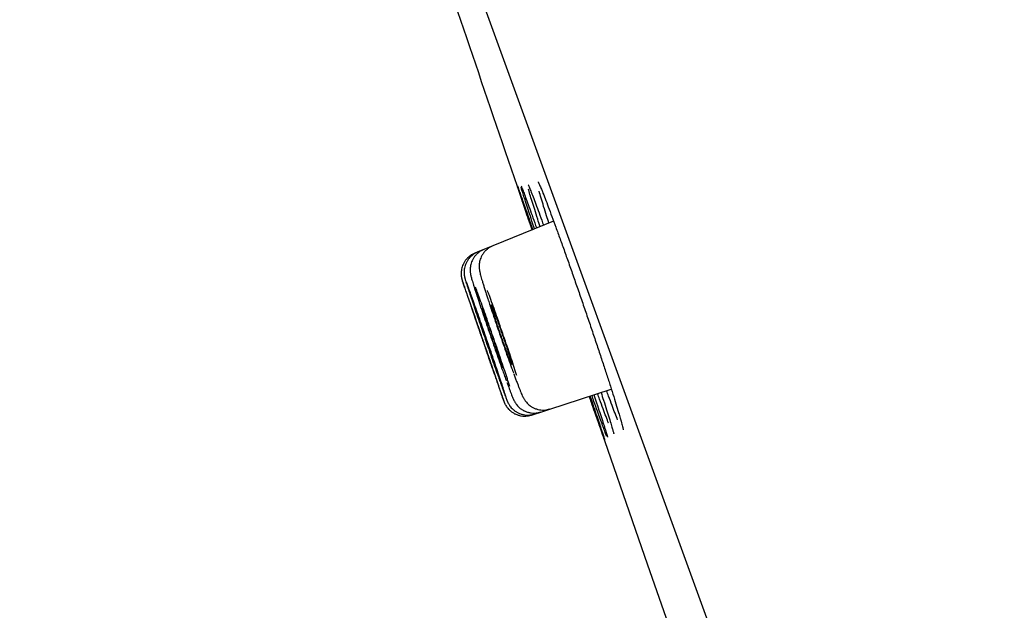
# Model space of a CAD drawing. Header units: millimetres. Extents: x 8 to 1095, y 12 to 2372.
# Tile 50 of 88: x 64 to 82, y 2270 to 2280. Entities that reach past the tile are written whole.
import ezdxf

# ---------------------------------------------------------------- set-up
doc = ezdxf.new("R2010")
doc.units = ezdxf.units.MM

msp = doc.modelspace()

# ---------------------------------------------------------------- linework, layer by layer
at = {"color": 7, "linetype": 'Continuous', "lineweight": 30}
for p, q in [((99.538, 2206.854), (64.225, 2303.877)), ((73.959, 2276.686), (72.852, 2276.239)), ((72.687, 2276.173), (72.578, 2276.128)), ((72.852, 2276.239), (72.687, 2276.173)), ((72.578, 2276.128), (72.523, 2276.106)), ((73.892, 2273.264), (75.011, 2273.628)), ((73.554, 2273.155), (73.61, 2273.173)), ((73.61, 2273.173), (73.723, 2273.209)), ((73.723, 2273.209), (73.892, 2273.264))]:
    msp.add_line(p, q, dxfattribs=at)
at = {"color": 7, "linetype": 'Continuous', "lineweight": 30, "flags": 128}
msp.add_lwpolyline([(74.607, 2273.497), (75.672, 2270.425), (76.381, 2268.395)], dxfattribs=at)
at = {"color": 7, "linetype": 'Continuous', "lineweight": 30}
msp.add_arc((1209.265, 2665.302), 1200.4, 198.639887, 198.897212, dxfattribs=at)
for points, knots in [([(73.567, 2276.528), (73.55, 2276.577), (73.511, 2276.692), (73.458, 2276.848), (73.408, 2276.997), (73.366, 2277.122), (73.333, 2277.22), (73.311, 2277.287), (73.299, 2277.324), (73.299, 2277.327), (73.298, 2277.328)], [0, 0, 0, 0, 0.107554, 0.251287, 0.395479, 0.539212, 0.682923, 0.827093, 0.970804, 1, 1, 1, 1]), ([(73.299, 2277.33), (73.3, 2277.328), (73.303, 2277.321), (73.319, 2277.278), (73.345, 2277.203), (73.382, 2277.1), (73.427, 2276.971), (73.481, 2276.816), (73.532, 2276.67), (73.567, 2276.568), (73.579, 2276.533)], [0, 0, 0, 0, 0.08502, 0.225017, 0.365, 0.50543, 0.645414, 0.785399, 0.92583, 1, 1, 1, 1]), ([(73.612, 2276.546), (73.596, 2276.595), (73.558, 2276.709), (73.506, 2276.865), (73.457, 2277.015), (73.417, 2277.14), (73.387, 2277.236), (73.37, 2277.291), (73.366, 2277.306), (73.366, 2277.308)], [0, 0, 0, 0, 0.126681, 0.297735, 0.469335, 0.640388, 0.811425, 0.983007, 1, 1, 1, 1]), ([(73.369, 2277.325), (73.369, 2277.325), (73.369, 2277.326), (73.371, 2277.322), (73.373, 2277.316), (73.375, 2277.312)], [0, 0, 0, 0, 0.049271, 0.472687, 1, 1, 1, 1]), ([(73.371, 2277.322), (73.374, 2277.314), (73.384, 2277.292), (73.41, 2277.224), (73.447, 2277.122), (73.494, 2276.994), (73.55, 2276.84), (73.602, 2276.695), (73.637, 2276.595), (73.649, 2276.561)], [0, 0, 0, 0, 0.097839, 0.261436, 0.425554, 0.589151, 0.752727, 0.916824, 1, 1, 1, 1]), ([(73.494, 2277.354), (73.494, 2277.353), (73.494, 2277.353), (73.498, 2277.345), (73.506, 2277.328), (73.513, 2277.311), (73.519, 2277.297), (73.52, 2277.295)], [0, 0, 0, 0, 0.141359, 0.360956, 0.628531, 0.934811, 1, 1, 1, 1]), ([(73.714, 2276.587), (73.699, 2276.634), (73.662, 2276.747), (73.613, 2276.902), (73.565, 2277.053), (73.527, 2277.176), (73.505, 2277.249), (73.499, 2277.273), (73.498, 2277.274)], [0, 0, 0, 0, 0.15027, 0.360426, 0.571253, 0.781409, 0.991566, 1, 1, 1, 1]), ([(73.516, 2277.304), (73.521, 2277.291), (73.537, 2277.255), (73.572, 2277.164), (73.62, 2277.038), (73.677, 2276.884), (73.729, 2276.741), (73.764, 2276.644), (73.776, 2276.612)], [0, 0, 0, 0, 0.112524, 0.311145, 0.509135, 0.707068, 0.905633, 1, 1, 1, 1]), ([(73.675, 2277.408), (73.675, 2277.407), (73.676, 2277.406), (73.681, 2277.396), (73.689, 2277.379), (73.702, 2277.351), (73.716, 2277.318), (73.727, 2277.291), (73.732, 2277.279)], [0, 0, 0, 0, 0.11342, 0.259918, 0.434407, 0.631546, 0.843854, 1, 1, 1, 1]), ([(73.729, 2277.288), (73.737, 2277.269), (73.758, 2277.217), (73.803, 2277.104), (73.861, 2276.952), (73.926, 2276.777), (73.998, 2276.582), (74.076, 2276.368), (74.158, 2276.139), (74.244, 2275.897), (74.332, 2275.646), (74.422, 2275.388), (74.512, 2275.128), (74.601, 2274.867), (74.688, 2274.61), (74.772, 2274.36), (74.851, 2274.12), (74.926, 2273.892), (74.995, 2273.68), (75.056, 2273.487), (75.109, 2273.315), (75.152, 2273.175), (75.172, 2273.105), (75.181, 2273.075)], [0, 0, 0, 0, 0.029844, 0.078905, 0.127943, 0.177138, 0.226176, 0.275198, 0.324377, 0.373399, 0.422419, 0.471595, 0.520615, 0.569648, 0.618836, 0.667869, 0.716923, 0.766133, 0.815187, 0.864263, 0.913495, 0.96257, 1, 1, 1, 1]), ([(73.874, 2276.652), (73.859, 2276.697), (73.824, 2276.807), (73.776, 2276.961), (73.731, 2277.11), (73.704, 2277.201), (73.695, 2277.234), (73.695, 2277.234)], [0, 0, 0, 0, 0.184784, 0.456068, 0.728216, 0.9995, 1, 1, 1, 1]), ([(72.688, 2276.171), (72.679, 2276.168), (72.652, 2276.158), (72.61, 2276.132), (72.565, 2276.096), (72.527, 2276.056), (72.496, 2276.013), (72.473, 2275.968), (72.455, 2275.924), (72.444, 2275.88), (72.438, 2275.84), (72.437, 2275.804), (72.437, 2275.774), (72.44, 2275.75), (72.443, 2275.729), (72.446, 2275.711), (72.45, 2275.693), (72.456, 2275.669), (72.464, 2275.639), (72.477, 2275.597), (72.492, 2275.548), (72.506, 2275.503), (72.516, 2275.471), (72.519, 2275.461)], [0, 0, 0, 0, 0.0232489, 0.0728511, 0.1203041, 0.1658031, 0.2094271, 0.2511656, 0.2909127, 0.3284162, 0.36315, 0.3942787, 0.4215659, 0.4466745, 0.4725911, 0.5018096, 0.5386966, 0.5909999, 0.6821529, 0.775772, 0.8652678, 0.9595725, 1, 1, 1, 1]), ([(72.853, 2276.238), (72.836, 2276.231), (72.802, 2276.216), (72.756, 2276.184), (72.713, 2276.147), (72.679, 2276.105), (72.651, 2276.061), (72.63, 2276.017), (72.615, 2275.973), (72.606, 2275.931), (72.602, 2275.893), (72.601, 2275.86), (72.602, 2275.833), (72.605, 2275.809), (72.608, 2275.788), (72.612, 2275.766), (72.618, 2275.739), (72.627, 2275.705), (72.639, 2275.66), (72.655, 2275.607), (72.673, 2275.547), (72.694, 2275.479), (72.717, 2275.406), (72.741, 2275.333), (72.757, 2275.281), (72.765, 2275.258)], [0, 0, 0, 0, 0.033416, 0.070594, 0.106215, 0.140392, 0.173158, 0.204472, 0.234194, 0.262019, 0.287465, 0.310394, 0.331843, 0.35388, 0.37834, 0.408456, 0.449834, 0.518481, 0.591762, 0.661353, 0.734712, 0.805824, 0.87572, 0.944695, 1, 1, 1, 1]), ([(72.523, 2276.104), (72.515, 2276.101), (72.487, 2276.091), (72.446, 2276.066), (72.401, 2276.03), (72.363, 2275.99), (72.332, 2275.947), (72.308, 2275.903), (72.291, 2275.858), (72.28, 2275.814), (72.274, 2275.772), (72.272, 2275.733), (72.274, 2275.699), (72.277, 2275.672), (72.281, 2275.652), (72.284, 2275.637), (72.287, 2275.627), (72.29, 2275.619), (72.292, 2275.61), (72.294, 2275.604), (72.296, 2275.598), (72.296, 2275.597)], [0, 0, 0, 0, 0.036804, 0.11883, 0.197275, 0.272461, 0.344517, 0.413431, 0.479069, 0.541164, 0.599289, 0.652743, 0.70019, 0.738985, 0.768114, 0.792619, 0.81774, 0.850025, 0.896215, 0.973184, 1, 1, 1, 1]), ([(72.578, 2276.127), (72.569, 2276.123), (72.541, 2276.113), (72.5, 2276.087), (72.455, 2276.051), (72.417, 2276.011), (72.386, 2275.968), (72.363, 2275.923), (72.346, 2275.879), (72.334, 2275.835), (72.328, 2275.794), (72.327, 2275.757), (72.328, 2275.726), (72.331, 2275.701), (72.334, 2275.682), (72.337, 2275.666), (72.341, 2275.652), (72.344, 2275.637), (72.35, 2275.617), (72.359, 2275.588), (72.368, 2275.558), (72.375, 2275.539), (72.376, 2275.535)], [0, 0, 0, 0, 0.028898, 0.089274, 0.147025, 0.202385, 0.255446, 0.306197, 0.354525, 0.400188, 0.442706, 0.481109, 0.514013, 0.54173, 0.567427, 0.595083, 0.62802, 0.672637, 0.741742, 0.862859, 0.971955, 1, 1, 1, 1]), ([(72.988, 2273.586), (72.997, 2273.56), (73.017, 2273.501), (73.038, 2273.442), (73.052, 2273.405), (73.054, 2273.401), (73.045, 2273.428), (73.026, 2273.485), (72.997, 2273.571), (72.959, 2273.684), (72.913, 2273.82), (72.86, 2273.975), (72.801, 2274.145), (72.739, 2274.326), (72.675, 2274.512), (72.611, 2274.697), (72.549, 2274.878), (72.49, 2275.047), (72.437, 2275.201), (72.39, 2275.335), (72.351, 2275.446), (72.322, 2275.529), (72.303, 2275.581), (72.299, 2275.591), (72.298, 2275.596)], [0, 0, 0, 0, 0.036531, 0.083162, 0.129794, 0.176424, 0.223053, 0.269683, 0.316314, 0.362949, 0.409585, 0.456228, 0.50287, 0.549519, 0.596167, 0.642817, 0.689468, 0.736116, 0.782764, 0.829405, 0.876047, 0.922682, 0.969316, 1, 1, 1, 1]), ([(72.3, 2275.587), (72.302, 2275.579), (72.308, 2275.56), (72.33, 2275.495), (72.363, 2275.399), (72.404, 2275.277), (72.453, 2275.133), (72.509, 2274.972), (72.569, 2274.797), (72.632, 2274.614), (72.696, 2274.427), (72.759, 2274.243), (72.82, 2274.067), (72.87, 2273.923), (72.909, 2273.81), (72.929, 2273.754), (72.939, 2273.726)], [0, 0, 0, 0, 0.057136, 0.134085, 0.211042, 0.287998, 0.364965, 0.441933, 0.518911, 0.595889, 0.672873, 0.749857, 0.826839, 0.903821, 0.95191, 1, 1, 1, 1]), ([(73.093, 2273.478), (73.091, 2273.488), (73.082, 2273.515), (73.057, 2273.592), (73.02, 2273.704), (72.975, 2273.841), (72.922, 2273.997), (72.864, 2274.168), (72.802, 2274.349), (72.738, 2274.535), (72.674, 2274.721), (72.611, 2274.901), (72.552, 2275.071), (72.498, 2275.225), (72.45, 2275.359), (72.411, 2275.469), (72.384, 2275.541), (72.374, 2275.566), (72.371, 2275.574)], [0, 0, 0, 0, 0.036031, 0.102618, 0.169218, 0.235818, 0.302429, 0.36904, 0.435655, 0.502269, 0.568879, 0.635489, 0.702087, 0.768685, 0.83527, 0.901855, 0.968431, 1, 1, 1, 1]), ([(72.379, 2275.525), (72.38, 2275.521), (72.389, 2275.494), (72.414, 2275.417), (72.454, 2275.297), (72.502, 2275.152), (72.557, 2274.99), (72.617, 2274.815), (72.68, 2274.631), (72.744, 2274.445), (72.808, 2274.26), (72.869, 2274.083), (72.92, 2273.94), (72.96, 2273.827), (72.98, 2273.771), (72.99, 2273.742)], [0, 0, 0, 0, 0.017305, 0.10465, 0.191995, 0.279355, 0.366716, 0.454085, 0.541453, 0.628819, 0.716185, 0.803537, 0.89089, 0.945445, 1, 1, 1, 1]), ([(72.519, 2275.461), (72.523, 2275.45), (72.533, 2275.419), (72.544, 2275.383), (72.551, 2275.361)], [0, 0, 0, 0, 0.385219, 1, 1, 1, 1]), ([(73.16, 2273.673), (73.153, 2273.697), (73.133, 2273.758), (73.093, 2273.882), (73.041, 2274.038), (72.983, 2274.21), (72.921, 2274.392), (72.857, 2274.578), (72.793, 2274.765), (72.729, 2274.946), (72.669, 2275.116), (72.614, 2275.269), (72.568, 2275.397), (72.545, 2275.46), (72.534, 2275.488)], [0, 0, 0, 0, 0.057336, 0.14463, 0.231935, 0.319241, 0.406542, 0.493842, 0.581123, 0.668403, 0.755659, 0.842914, 0.93015, 1, 1, 1, 1]), ([(72.554, 2275.354), (72.556, 2275.347), (72.571, 2275.301), (72.607, 2275.192), (72.661, 2275.03), (72.72, 2274.854), (72.783, 2274.67), (72.848, 2274.482), (72.912, 2274.297), (72.974, 2274.12), (73.025, 2273.976), (73.066, 2273.863), (73.086, 2273.807), (73.096, 2273.778)], [0, 0, 0, 0, 0.0166884, 0.1230294, 0.2293702, 0.3357113, 0.4420522, 0.548374, 0.6546957, 0.7609874, 0.8672789, 0.9336395, 1, 1, 1, 1]), ([(73.289, 2273.873), (73.281, 2273.896), (73.26, 2273.963), (73.216, 2274.098), (73.159, 2274.27), (73.097, 2274.453), (73.032, 2274.641), (72.967, 2274.828), (72.903, 2275.01), (72.843, 2275.18), (72.792, 2275.321), (72.765, 2275.393), (72.754, 2275.423)], [0, 0, 0, 0, 0.055085, 0.164089, 0.273094, 0.382075, 0.491056, 0.599992, 0.708929, 0.817821, 0.926714, 1, 1, 1, 1]), ([(72.732, 2274.902), (72.724, 2274.924), (72.707, 2274.97), (72.688, 2275.023), (72.672, 2275.065), (72.661, 2275.091), (72.655, 2275.103), (72.655, 2275.099), (72.66, 2275.08), (72.67, 2275.046), (72.685, 2274.998), (72.704, 2274.938), (72.727, 2274.866), (72.754, 2274.787), (72.783, 2274.7), (72.814, 2274.61), (72.846, 2274.518), (72.877, 2274.428), (72.908, 2274.34), (72.936, 2274.26), (72.962, 2274.187), (72.985, 2274.126), (73.003, 2274.076), (73.017, 2274.04), (73.026, 2274.019), (73.03, 2274.013), (73.029, 2274.023), (73.022, 2274.048), (73.01, 2274.087), (72.993, 2274.14), (72.972, 2274.205), (72.947, 2274.279), (72.92, 2274.362), (72.89, 2274.45), (72.859, 2274.541), (72.827, 2274.633), (72.796, 2274.723), (72.763, 2274.815), (72.743, 2274.871), (72.732, 2274.902)], [0, 0, 0, 0, 0.0264531, 0.0536734, 0.0801264, 0.1073465, 0.1338023, 0.1610249, 0.1874875, 0.2147172, 0.2411873, 0.2684248, 0.2948996, 0.3221421, 0.3486168, 0.3758595, 0.4023293, 0.4295672, 0.4560295, 0.4832596, 0.5097152, 0.5369381, 0.5633904, 0.5906098, 0.617064, 0.6442851, 0.6707454, 0.6979726, 0.7244406, 0.7516757, 0.7781495, 0.8053909, 0.8318662, 0.8591094, 0.8855812, 0.912821, 0.9392858, 0.9665184, 1, 1, 1, 1]), ([(72.765, 2275.258), (72.766, 2275.253), (72.777, 2275.221), (72.793, 2275.173), (72.807, 2275.129), (72.812, 2275.115)], [0, 0, 0, 0, 0.116541, 0.728367, 1, 1, 1, 1]), ([(72.814, 2275.11), (72.816, 2275.103), (72.836, 2275.042), (72.879, 2274.914), (72.942, 2274.729), (73.007, 2274.541), (73.072, 2274.355), (73.134, 2274.177), (73.187, 2274.031), (73.216, 2273.951), (73.227, 2273.92)], [0, 0, 0, 0, 0.018571, 0.166795, 0.315019, 0.46319, 0.61136, 0.759467, 0.907574, 1, 1, 1, 1]), ([(72.901, 2274.966), (72.893, 2274.988), (72.876, 2275.033), (72.856, 2275.087), (72.839, 2275.129), (72.828, 2275.155), (72.821, 2275.167), (72.82, 2275.163), (72.824, 2275.143), (72.834, 2275.109), (72.848, 2275.06), (72.867, 2275), (72.891, 2274.928), (72.917, 2274.848), (72.946, 2274.761), (72.977, 2274.67), (73.009, 2274.577), (73.04, 2274.486), (73.071, 2274.399), (73.1, 2274.318), (73.127, 2274.245), (73.15, 2274.183), (73.169, 2274.134), (73.184, 2274.098), (73.194, 2274.077), (73.198, 2274.071), (73.197, 2274.081), (73.191, 2274.106), (73.179, 2274.146), (73.163, 2274.199), (73.142, 2274.264), (73.118, 2274.339), (73.09, 2274.423), (73.061, 2274.511), (73.029, 2274.603), (72.998, 2274.695), (72.966, 2274.785), (72.933, 2274.878), (72.912, 2274.935), (72.901, 2274.966)], [0, 0, 0, 0, 0.02645, 0.053668, 0.080118, 0.107335, 0.133792, 0.161015, 0.187482, 0.214717, 0.241194, 0.268439, 0.29492, 0.322169, 0.348646, 0.375892, 0.402359, 0.429595, 0.456051, 0.483275, 0.509724, 0.536939, 0.563386, 0.5906, 0.617054, 0.644274, 0.670738, 0.697969, 0.724443, 0.751686, 0.778166, 0.805415, 0.831894, 0.859141, 0.885612, 0.912851, 0.939311, 0.966538, 1, 1, 1, 1]), ([(72.56, 2274.838), (72.552, 2274.86), (72.536, 2274.905), (72.518, 2274.959), (72.503, 2275), (72.494, 2275.026), (72.489, 2275.038), (72.49, 2275.036), (72.49, 2275.035)], [0, 0, 0, 0, 0.186722, 0.378858, 0.56558, 0.757718, 0.944427, 1, 1, 1, 1]), ([(72.491, 2275.033), (72.492, 2275.028), (72.496, 2275.018), (72.507, 2274.983), (72.523, 2274.936), (72.543, 2274.877), (72.567, 2274.806), (72.594, 2274.727), (72.624, 2274.641), (72.655, 2274.552), (72.686, 2274.46), (72.717, 2274.37), (72.747, 2274.283), (72.775, 2274.203), (72.8, 2274.13), (72.822, 2274.069), (72.839, 2274.019), (72.852, 2273.983), (72.857, 2273.97), (72.859, 2273.964)], [0, 0, 0, 0, 0.058018, 0.117718, 0.175741, 0.235446, 0.293478, 0.353191, 0.411231, 0.470953, 0.528996, 0.588723, 0.646765, 0.70649, 0.764526, 0.824244, 0.882271, 0.94198, 1, 1, 1, 1]), ([(72.618, 2274.86), (72.61, 2274.882), (72.594, 2274.927), (72.575, 2274.98), (72.56, 2275.022), (72.55, 2275.048), (72.545, 2275.059), (72.545, 2275.057), (72.545, 2275.057)], [0, 0, 0, 0, 0.186731, 0.378877, 0.565608, 0.757754, 0.944485, 1, 1, 1, 1]), ([(72.545, 2275.054), (72.547, 2275.049), (72.55, 2275.038), (72.561, 2275.004), (72.576, 2274.956), (72.596, 2274.897), (72.62, 2274.826), (72.646, 2274.747), (72.676, 2274.66), (72.707, 2274.571), (72.738, 2274.479), (72.769, 2274.389), (72.8, 2274.302), (72.828, 2274.221), (72.854, 2274.149), (72.875, 2274.087), (72.893, 2274.038), (72.907, 2274.001), (72.912, 2273.989), (72.914, 2273.983)], [0, 0, 0, 0, 0.05802, 0.117723, 0.175754, 0.235468, 0.29351, 0.353234, 0.411281, 0.471012, 0.529057, 0.588785, 0.646821, 0.706541, 0.764566, 0.824273, 0.882289, 0.941987, 1, 1, 1, 1]), ([(72.861, 2273.959), (72.861, 2273.958), (72.862, 2273.956), (72.859, 2273.966), (72.851, 2273.989), (72.838, 2274.028), (72.821, 2274.08), (72.799, 2274.144), (72.774, 2274.218), (72.745, 2274.3), (72.716, 2274.387), (72.684, 2274.478), (72.653, 2274.569), (72.622, 2274.658), (72.59, 2274.751), (72.571, 2274.807), (72.56, 2274.838)], [0, 0, 0, 0, 0.007281, 0.081126, 0.157112, 0.230962, 0.306952, 0.380812, 0.456812, 0.530682, 0.606694, 0.680572, 0.756591, 0.830469, 0.906489, 1, 1, 1, 1]), ([(72.917, 2273.978), (72.917, 2273.978), (72.918, 2273.975), (72.916, 2273.985), (72.909, 2274.008), (72.896, 2274.048), (72.879, 2274.1), (72.857, 2274.165), (72.833, 2274.239), (72.805, 2274.321), (72.775, 2274.408), (72.743, 2274.5), (72.712, 2274.591), (72.681, 2274.68), (72.649, 2274.773), (72.629, 2274.829), (72.618, 2274.86)], [0, 0, 0, 0, 0.007409, 0.081242, 0.157215, 0.23106, 0.307046, 0.380906, 0.456907, 0.530775, 0.606786, 0.680655, 0.756667, 0.830527, 0.906529, 1, 1, 1, 1]), ([(73.232, 2273.906), (73.241, 2273.882), (73.26, 2273.832), (73.285, 2273.763), (73.306, 2273.71), (73.317, 2273.681), (73.32, 2273.672)], [0, 0, 0, 0, 0.270906, 0.56772, 0.86512, 1, 1, 1, 1]), ([(72.941, 2273.718), (72.948, 2273.699), (72.963, 2273.656), (72.978, 2273.612), (72.987, 2273.588), (72.989, 2273.582)], [0, 0, 0, 0, 0.38972, 0.856506, 1, 1, 1, 1]), ([(72.99, 2273.742), (73.005, 2273.699), (73.025, 2273.645), (73.039, 2273.606), (73.042, 2273.598)], [0, 0, 0, 0, 0.78673, 1, 1, 1, 1]), ([(73.107, 2273.748), (73.11, 2273.74), (73.122, 2273.708), (73.137, 2273.667), (73.149, 2273.635), (73.154, 2273.623)], [0, 0, 0, 0, 0.168895, 0.68347, 1, 1, 1, 1]), ([(73.32, 2273.672), (73.324, 2273.663), (73.335, 2273.634), (73.352, 2273.592), (73.37, 2273.546), (73.386, 2273.51), (73.4, 2273.481), (73.413, 2273.458), (73.426, 2273.436), (73.441, 2273.412), (73.463, 2273.385), (73.49, 2273.356), (73.526, 2273.325), (73.569, 2273.297), (73.618, 2273.273), (73.672, 2273.256), (73.728, 2273.246), (73.787, 2273.244), (73.842, 2273.25), (73.876, 2273.261), (73.892, 2273.266)], [0, 0, 0, 0, 0.049025, 0.146247, 0.246697, 0.35645, 0.430708, 0.477674, 0.511919, 0.545257, 0.578991, 0.616847, 0.659735, 0.705868, 0.754089, 0.803811, 0.854503, 0.905787, 0.957415, 1, 1, 1, 1]), ([(73.043, 2273.593), (73.047, 2273.584), (73.057, 2273.556), (73.071, 2273.516), (73.087, 2273.475), (73.1, 2273.44), (73.109, 2273.416), (73.118, 2273.396), (73.125, 2273.381), (73.134, 2273.364), (73.146, 2273.343), (73.163, 2273.317), (73.187, 2273.287), (73.219, 2273.255), (73.258, 2273.225), (73.302, 2273.197), (73.353, 2273.175), (73.408, 2273.16), (73.465, 2273.153), (73.524, 2273.154), (73.573, 2273.161), (73.601, 2273.171), (73.61, 2273.175)], [0, 0, 0, 0, 0.046374, 0.136111, 0.22737, 0.322118, 0.42579, 0.469802, 0.499436, 0.523772, 0.547736, 0.574837, 0.608684, 0.647464, 0.688961, 0.733336, 0.77984, 0.827694, 0.876367, 0.92553, 0.974973, 1, 1, 1, 1]), ([(73.154, 2273.623), (73.157, 2273.614), (73.168, 2273.586), (73.183, 2273.544), (73.2, 2273.501), (73.214, 2273.468), (73.225, 2273.443), (73.234, 2273.424), (73.243, 2273.406), (73.254, 2273.387), (73.269, 2273.364), (73.289, 2273.337), (73.316, 2273.306), (73.351, 2273.275), (73.393, 2273.246), (73.441, 2273.221), (73.494, 2273.203), (73.551, 2273.192), (73.609, 2273.189), (73.667, 2273.194), (73.704, 2273.205), (73.723, 2273.211)], [0, 0, 0, 0, 0.047818, 0.141486, 0.237473, 0.339522, 0.409635, 0.458663, 0.491806, 0.521443, 0.550472, 0.581563, 0.618296, 0.660126, 0.704802, 0.751712, 0.800261, 0.849855, 0.900083, 0.950684, 1, 1, 1, 1]), ([(74.709, 2273.209), (74.69, 2273.265), (74.659, 2273.354), (74.622, 2273.459), (74.609, 2273.497)], [0, 0, 0, 0, 0.6325345, 1, 1, 1, 1]), ([(74.622, 2273.501), (74.639, 2273.45), (74.679, 2273.333), (74.732, 2273.175), (74.783, 2273.027), (74.824, 2272.905), (74.856, 2272.808), (74.878, 2272.742), (74.889, 2272.707), (74.889, 2272.704), (74.89, 2272.704)], [0, 0, 0, 0, 0.112356, 0.254499, 0.396191, 0.537863, 0.679987, 0.821659, 0.963308, 1, 1, 1, 1]), ([(74.756, 2273.228), (74.736, 2273.284), (74.705, 2273.372), (74.668, 2273.475), (74.655, 2273.512)], [0, 0, 0, 0, 0.639446, 1, 1, 1, 1]), ([(74.693, 2273.525), (74.71, 2273.474), (74.749, 2273.357), (74.8, 2273.2), (74.849, 2273.051), (74.889, 2272.928), (74.918, 2272.834), (74.935, 2272.777), (74.939, 2272.761), (74.94, 2272.758)], [0, 0, 0, 0, 0.129252, 0.295344, 0.460908, 0.626463, 0.792545, 0.958099, 1, 1, 1, 1]), ([(74.861, 2273.269), (74.841, 2273.324), (74.809, 2273.41), (74.773, 2273.511), (74.76, 2273.546)], [0, 0, 0, 0, 0.650961, 1, 1, 1, 1]), ([(74.823, 2273.567), (74.839, 2273.518), (74.876, 2273.403), (74.926, 2273.248), (74.973, 2273.099), (75.01, 2272.979), (75.026, 2272.921), (75.034, 2272.894)], [0, 0, 0, 0, 0.161851, 0.37821, 0.59388, 0.809565, 1, 1, 1, 1]), ([(75.025, 2273.327), (75.004, 2273.383), (74.972, 2273.467), (74.936, 2273.566), (74.923, 2273.599)], [0, 0, 0, 0, 0.661934, 1, 1, 1, 1]), ([(73.053, 2273.401), (73.054, 2273.401), (73.055, 2273.397), (73.057, 2273.391), (73.062, 2273.38), (73.068, 2273.365), (73.077, 2273.348), (73.09, 2273.325), (73.11, 2273.295), (73.138, 2273.261), (73.173, 2273.228), (73.214, 2273.198), (73.26, 2273.172), (73.312, 2273.152), (73.368, 2273.139), (73.426, 2273.134), (73.485, 2273.138), (73.528, 2273.146), (73.55, 2273.154), (73.554, 2273.156)], [0, 0, 0, 0, 0.008629, 0.081197, 0.126723, 0.154072, 0.184036, 0.223278, 0.274442, 0.339994, 0.41368, 0.484931, 0.562688, 0.64377, 0.726896, 0.811247, 0.896323, 0.981804, 1, 1, 1, 1]), ([(75.126, 2273.066), (75.126, 2273.066), (75.113, 2273.098), (75.08, 2273.183), (75.043, 2273.279), (75.025, 2273.327)], [0, 0, 0, 0, 0.001674, 0.500837, 1, 1, 1, 1]), ([(74.887, 2272.707), (74.886, 2272.709), (74.883, 2272.716), (74.867, 2272.76), (74.84, 2272.836), (74.804, 2272.939), (74.761, 2273.062), (74.726, 2273.16), (74.709, 2273.209)], [0, 0, 0, 0, 0.086452, 0.273775, 0.461696, 0.649019, 0.824509, 1, 1, 1, 1]), ([(74.925, 2272.771), (74.923, 2272.775), (74.915, 2272.795), (74.891, 2272.858), (74.854, 2272.958), (74.809, 2273.081), (74.774, 2273.179), (74.756, 2273.228)], [0, 0, 0, 0, 0.068333, 0.309413, 0.549725, 0.774863, 1, 1, 1, 1]), ([(74.96, 2273.006), (74.96, 2273.006), (74.947, 2273.038), (74.915, 2273.124), (74.879, 2273.22), (74.861, 2273.269)], [0, 0, 0, 0, 0.002437, 0.501219, 1, 1, 1, 1]), ([(75.178, 2273.084), (75.182, 2273.07), (75.192, 2273.034), (75.205, 2272.988), (75.216, 2272.946), (75.224, 2272.915), (75.228, 2272.896), (75.23, 2272.887), (75.229, 2272.887), (75.229, 2272.887)], [0, 0, 0, 0, 0.12931, 0.314089, 0.494175, 0.670136, 0.815711, 0.939167, 1, 1, 1, 1]), ([(74.937, 2272.768), (74.938, 2272.764), (74.94, 2272.756), (74.941, 2272.752), (74.941, 2272.753), (74.941, 2272.753)], [0, 0, 0, 0, 0.539422, 0.980124, 1, 1, 1, 1]), ([(75.031, 2272.904), (75.033, 2272.898), (75.039, 2272.878), (75.045, 2272.852), (75.052, 2272.828), (75.055, 2272.815), (75.056, 2272.81), (75.056, 2272.811), (75.055, 2272.811)], [0, 0, 0, 0, 0.098316, 0.372392, 0.611599, 0.821894, 0.988352, 1, 1, 1, 1])]:
    msp.add_open_spline(points, degree=3, knots=knots, dxfattribs=at)

doc.saveas('drawing.dxf')
